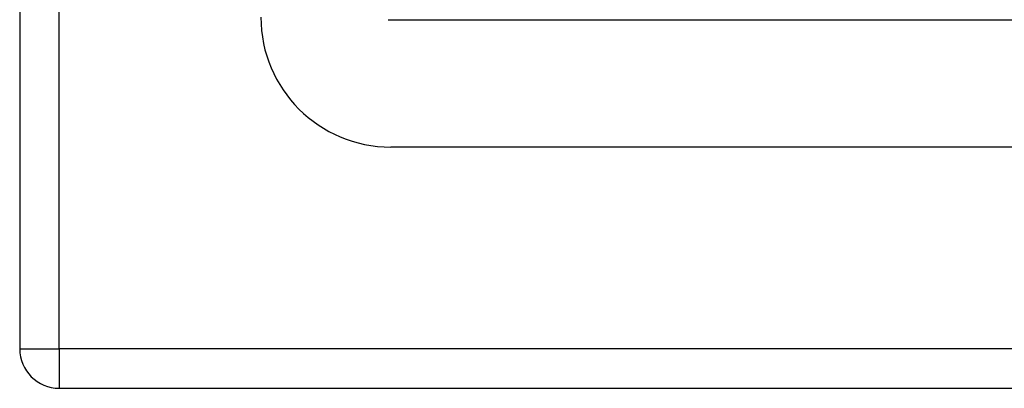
# Model space of a CAD drawing. Header units: inches. Extents: x 0 to 139, y -11 to 90.
# Tile 3 of 59: x 59.97 to 62.151, y 31.937 to 32.754. Entities that reach past the tile are written whole.
import ezdxf

# ---------------------------------------------------------------- set-up
doc = ezdxf.new("R2010")
doc.units = ezdxf.units.IN
doc.header["$LTSCALE"] = 8.352245
doc.header["$MEASUREMENT"] = 0
doc.layers.add('Visible Edges(ANSI)', color=7, linetype='Continuous', lineweight=25)
doc.layers.add('Visible Tangent Edges(ANSI)', color=7, linetype='Continuous', lineweight=25)

msp = doc.modelspace()

# ---------------------------------------------------------------- linework, layer by layer
at = {"layer": 'Visible Edges(ANSI)'}
for p, q in [((59.9696, 63.1701), (59.9696, 32.0246)), ((80.0281, 32.4713), (60.7916, 32.4713)), ((60.0573, 31.9369), (80.7625, 31.9369))]:
    msp.add_line(p, q, dxfattribs=at)
for centre, radius in [((60.7916, 32.759), 0.2877), ((60.0573, 32.0246), 0.0877)]:
    msp.add_arc(centre, radius, 180, 270, dxfattribs=at)
at = {"layer": 'Visible Tangent Edges(ANSI)'}
for p, q in [((60.0573, 32.0246), (60.0573, 63.1701)), ((60.7861, 32.7535), (80.0336, 32.7535)), ((59.9696, 32.0246), (60.0573, 32.0246)), ((60.0573, 32.0246), (60.0573, 31.9369)), ((80.7625, 32.0246), (60.0573, 32.0246))]:
    msp.add_line(p, q, dxfattribs=at)

doc.saveas('drawing.dxf')
